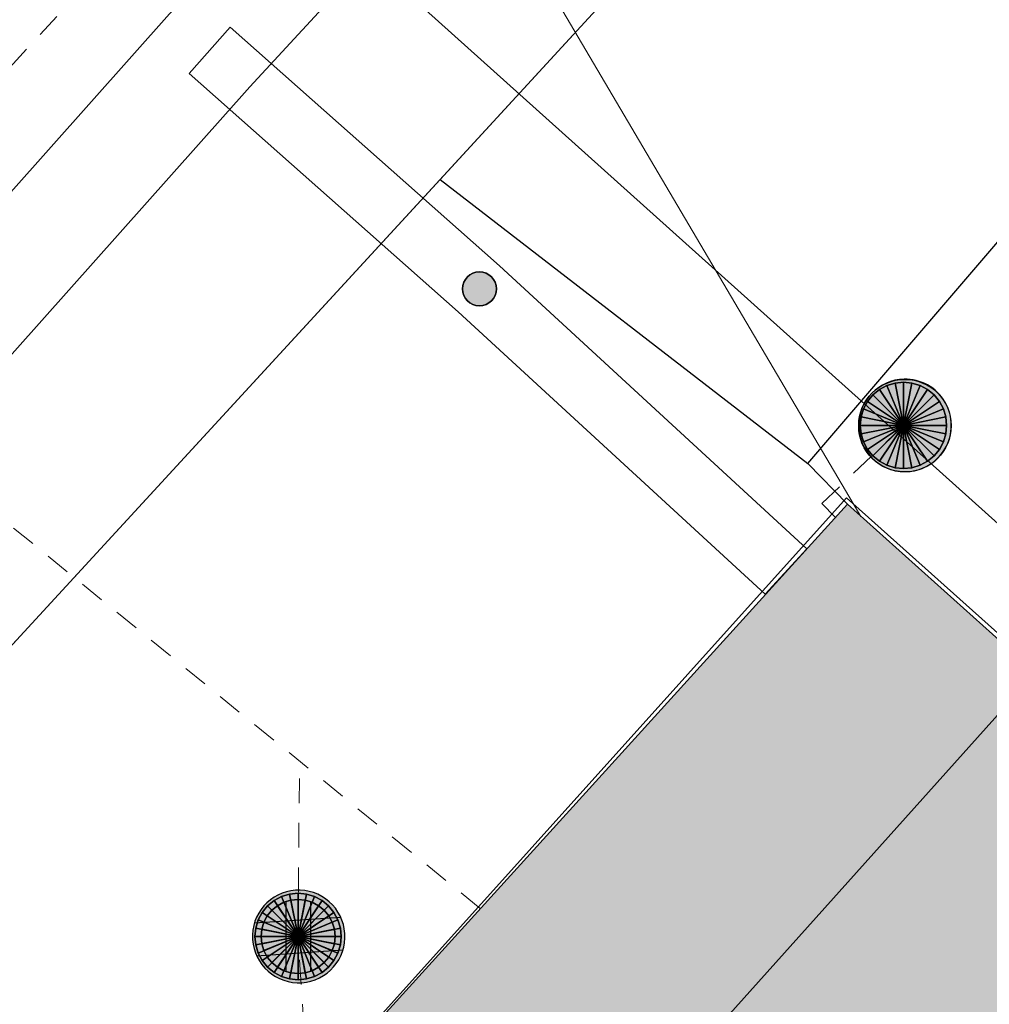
# Model space of a CAD drawing. Header units: metres. Extents: x 2695560 to 2696939, y 1260529 to 1262050.
# Tile 35 of 256: x 2695859 to 2695867, y 1260836 to 1260844. Entities that reach past the tile are written whole.
import ezdxf

# ---------------------------------------------------------------- set-up
doc = ezdxf.new("R2010")
doc.units = ezdxf.units.M
doc.linetypes.add('AUSGEZOGEN', pattern=[0])
doc.linetypes.add('VERDECKT2_S2', pattern=[0.36, 0.2, -0.16])
for name, color, linetype in [('XR$1$AV_Gebäudeflächen (BB)', 7, 'AUSGEZOGEN'), ('XR$1$AV_Linien (BB)', 7, 'AUSGEZOGEN'), ('XR$1$AW_LK_Schachtdeckel', 24, 'AUSGEZOGEN'), ('XR$1$EW_LK_Knoten', 1, 'AUSGEZOGEN'), ('XR$1$Liegenschaftsgrenzen', 7, 'AUSGEZOGEN'), ('XR$1$PFAW', 255, 'AUSGEZOGEN'), ('XR$1$RAEW', 8, 'AUSGEZOGEN'), ('XR$1$RP_Abstandslinie', 7, 'AUSGEZOGEN')]:
    doc.layers.add(name, color=color, linetype=linetype)
for name, color, linetype, lineweight in [('XR$2$ABW-Linie-R-ungenau', 4, 'VERDECKT2_S2', 18), ('XR$2$ABW-Punkt', 6, 'AUSGEZOGEN', 18), ('XR$2$ELE-Flaeche-oberirdisch', 1, 'AUSGEZOGEN', 18), ('XR$2$ELE-LinieAnker_Strebe', 1, 'AUSGEZOGEN', 18), ('XR$2$ELE-LinieFlaeche-genau', 1, 'AUSGEZOGEN', 18), ('XR$2$ELE-LinieFlaeche-ungenau', 1, 'VERDECKT2_S2', 18), ('XR$2$KOM-Linie-U-genau', 91, 'AUSGEZOGEN', 18)]:
    doc.layers.add(name, color=color, linetype=linetype, lineweight=lineweight)

# ---------------------------------------------------------------- blocks, each defined once
blk = doc.blocks.new('COMPLEXOBJECT_444')
at = {"layer": 'XR$1$AV_Linien (BB)', "color": 7, "linetype": 'AUSGEZOGEN', "transparency": 33554687}
blk.add_line((5867.621, 10843.833), (5866.4, 10844.92), dxfattribs=at)
for centre, radius, start, end in [((5865.2431, 10843.272), 2.2174, 97.59433, 138.20021), ((5865.0193, 10843.4663), 2.0049, 46.47504, 91.98045)]:
    blk.add_arc(centre, radius, start, end, dxfattribs=at)
blk = doc.blocks.new('BAW2090')
at = {"layer": 'XR$1$PFAW', "lineweight": 25, "transparency": 33554687}
blk.add_hatch(color=7, dxfattribs=at).paths.add_polyline_path([(0.5, 0), (0.49, 0.101), (0.459, 0.197), (0.41, 0.286), (0.344, 0.362), (0.264, 0.424), (0.174, 0.469), (0.076, 0.494), (-0.025, 0.499), (-0.125, 0.484), (-0.22, 0.449), (-0.306, 0.395), (-0.379, 0.326), (-0.437, 0.243), (-0.477, 0.15), (-0.497, 0.051), (-0.497, -0.051), (-0.477, -0.15), (-0.437, -0.243), (-0.379, -0.326), (-0.306, -0.395), (-0.22, -0.449), (-0.125, -0.484), (-0.025, -0.499), (0.076, -0.494), (0.174, -0.469), (0.264, -0.424), (0.344, -0.362), (0.41, -0.286), (0.459, -0.197), (0.49, -0.101)])
at = {"lineweight": 25, "transparency": 33554687}
for p, q in [((-0.177, 0.468), (-0.177, -0.468)), ((0.179, 0.467), (0.177, -0.468))]:
    blk.add_line(p, q, dxfattribs=at)
for start, end in [(90, 180), (0, 90), (180, 270), (270, 0)]:
    blk.add_arc((0, 0), 0.5, start, end, dxfattribs=at)
blk = doc.blocks.new('BAW2082')
at = {"layer": 'XR$1$PFAW', "transparency": 33554687}
blk.add_hatch(color=7, dxfattribs=at).paths.add_polyline_path([(0.509, -0.003), (0.499, 0.098), (0.469, 0.194), (0.42, 0.283), (0.354, 0.359), (0.274, 0.421), (0.183, 0.466), (0.085, 0.491), (-0.016, 0.496), (-0.116, 0.481), (-0.211, 0.446), (-0.297, 0.392), (-0.37, 0.323), (-0.428, 0.24), (-0.468, 0.147), (-0.488, 0.047), (-0.488, -0.054), (-0.468, -0.153), (-0.428, -0.246), (-0.37, -0.329), (-0.297, -0.398), (-0.211, -0.452), (-0.116, -0.487), (-0.016, -0.502), (0.085, -0.497), (0.183, -0.472), (0.274, -0.427), (0.354, -0.366), (0.42, -0.289), (0.469, -0.2), (0.499, -0.104)])
at = {"transparency": 33554687}
for start, end in [(91.1948, 268.8052), (268.8052, 91.1948)]:
    blk.add_arc((0.01, 0), 0.5, start, end, dxfattribs=at)
at = {"layer": 'XR$1$PFAW', "transparency": 33554687}
blk.add_circle((0.009, -0.003), 0.5, dxfattribs=at)
blk = doc.blocks.new('BEW957')
at = {"layer": 'XR$1$RAEW', "transparency": 33554687}
blk.add_hatch(color=1, dxfattribs=at).paths.add_polyline_path([(-0.5, 0), (-0.497, -0.051), (-0.49, -0.101), (-0.477, -0.15), (-0.459, -0.197), (-0.437, -0.243), (-0.41, -0.286), (-0.379, -0.326), (-0.344, -0.362), (-0.306, -0.395), (-0.264, -0.424), (-0.22, -0.449), (-0.174, -0.469), (-0.125, -0.484), (-0.076, -0.494), (-0.025, -0.499), (0.025, -0.499), (0.076, -0.494), (0.125, -0.484), (0.174, -0.469), (0.22, -0.449), (0.264, -0.424), (0.306, -0.395), (0.344, -0.362), (0.379, -0.326), (0.41, -0.286), (0.437, -0.243), (0.459, -0.197), (0.477, -0.15), (0.49, -0.101), (0.497, -0.051), (0.5, 0), (0.497, 0.051), (0.49, 0.101), (0.477, 0.15), (0.459, 0.197), (0.437, 0.243), (0.41, 0.286), (0.379, 0.326), (0.344, 0.362), (0.306, 0.395), (0.264, 0.424), (0.22, 0.449), (0.174, 0.469), (0.125, 0.484), (0.076, 0.494), (0.025, 0.499), (-0.025, 0.499), (-0.076, 0.494), (-0.125, 0.484), (-0.174, 0.469), (-0.22, 0.449), (-0.264, 0.424), (-0.306, 0.395), (-0.344, 0.362), (-0.379, 0.326), (-0.41, 0.286), (-0.437, 0.243), (-0.459, 0.197), (-0.477, 0.15), (-0.49, 0.101), (-0.497, 0.051)])
at = {"color": 1, "transparency": 33554687}
for start, end in [(90, 180), (0, 90), (180, 270), (270, 0)]:
    blk.add_arc((0, 0), 0.5, start, end, dxfattribs=at)
at = {"layer": 'XR$1$RAEW', "color": 1, "transparency": 33554687}
blk.add_circle((0, 0), 0.5, dxfattribs=at)
blk = doc.blocks.new('ABW-OELABSCHEIDER')
at = {"layer": 'XR$2$ABW-Punkt', "linetype": 'AUSGEZOGEN', "lineweight": 25, "transparency": 33554687}
for p, q in [((-100, 282.8, 2500), (-100, -282.8, 2500)), ((100, 282.8, 2500), (100, -282.8, 2500))]:
    blk.add_line(p, q, dxfattribs=at)
for points in [[(-166.7, 249.4, 2500), (0, 0, 2500), (-212.1, 212.1, 2500)], [(-166.7, 249.4), (0, 0), (-212.1, 212.1)], [(-166.7, 249.4, 2500), (-166.7, 249.4), (-212.1, 212.1), (-212.1, 212.1, 2500)], [(-114.8, 277.2, 2500), (0, 0, 2500), (-166.7, 249.4, 2500)], [(-114.8, 277.2), (0, 0), (-166.7, 249.4)], [(-114.8, 277.2, 2500), (-114.8, 277.2), (-166.7, 249.4), (-166.7, 249.4, 2500)], [(-58.5, 294.2, 2500), (0, 0, 2500), (-114.8, 277.2, 2500)], [(-58.5, 294.2), (0, 0), (-114.8, 277.2)], [(-58.5, 294.2, 2500), (-58.5, 294.2), (-114.8, 277.2), (-114.8, 277.2, 2500)], [(0, 300, 2500), (0, 0, 2500), (-58.5, 294.2, 2500)], [(0, 300), (0, 0), (-58.5, 294.2)], [(0, 300, 2500), (0, 300), (-58.5, 294.2), (-58.5, 294.2, 2500)], [(58.5, 294.2, 2500), (0, 0, 2500), (0, 300, 2500)], [(58.5, 294.2), (0, 0), (0, 300)], [(58.5, 294.2, 2500), (58.5, 294.2), (0, 300), (0, 300, 2500)], [(114.8, 277.2, 2500), (0, 0, 2500), (58.5, 294.2, 2500)], [(114.8, 277.2), (0, 0), (58.5, 294.2)], [(166.7, 249.4, 2500), (0, 0, 2500), (114.8, 277.2, 2500)], [(166.7, 249.4), (0, 0), (114.8, 277.2)], [(212.1, 212.1, 2500), (0, 0, 2500), (166.7, 249.4, 2500)], [(212.1, 212.1), (0, 0), (166.7, 249.4)], [(114.8, 277.2, 2500), (114.8, 277.2), (58.5, 294.2), (58.5, 294.2, 2500)], [(166.7, 249.4, 2500), (166.7, 249.4), (114.8, 277.2), (114.8, 277.2, 2500)], [(212.1, 212.1, 2500), (212.1, 212.1), (166.7, 249.4), (166.7, 249.4, 2500)], [(-249.4, 166.7, 2500), (0, 0, 2500), (-277.2, 114.8, 2500)], [(-249.4, 166.7), (0, 0), (-277.2, 114.8)], [(-249.4, 166.7, 2500), (-249.4, 166.7), (-277.2, 114.8), (-277.2, 114.8, 2500)], [(-212.1, 212.1, 2500), (0, 0, 2500), (-249.4, 166.7, 2500)], [(-212.1, 212.1), (0, 0), (-249.4, 166.7)], [(-212.1, 212.1, 2500), (-212.1, 212.1), (-249.4, 166.7), (-249.4, 166.7, 2500)], [(249.4, 166.7, 2500), (0, 0, 2500), (212.1, 212.1, 2500)], [(249.4, 166.7), (0, 0), (212.1, 212.1)], [(277.2, 114.8, 2500), (0, 0, 2500), (249.4, 166.7, 2500)], [(277.2, 114.8), (0, 0), (249.4, 166.7)], [(249.4, 166.7, 2500), (249.4, 166.7), (212.1, 212.1), (212.1, 212.1, 2500)], [(277.2, 114.8, 2500), (277.2, 114.8), (249.4, 166.7), (249.4, 166.7, 2500)], [(-277.2, 114.8, 2500), (0, 0, 2500), (-294.2, 58.5, 2500)], [(-277.2, 114.8), (0, 0), (-294.2, 58.5)], [(-277.2, 114.8, 2500), (-277.2, 114.8), (-294.2, 58.5), (-294.2, 58.5, 2500)], [(294.2, 58.5, 2500), (0, 0, 2500), (277.2, 114.8, 2500)], [(294.2, 58.5), (0, 0), (277.2, 114.8)], [(294.2, 58.5, 2500), (294.2, 58.5), (277.2, 114.8), (277.2, 114.8, 2500)], [(-294.2, 58.5, 2500), (0, 0, 2500), (-300, 0, 2500)], [(-294.2, 58.5), (0, 0), (-300, 0)], [(-294.2, 58.5, 2500), (-294.2, 58.5), (-300, 0), (-300, 0, 2500)], [(300, 0, 2500), (0, 0, 2500), (294.2, 58.5, 2500)], [(300, 0), (0, 0), (294.2, 58.5)], [(300, 0, 2500), (300, 0), (294.2, 58.5), (294.2, 58.5, 2500)], [(-300, 0, 2500), (0, 0, 2500), (-294.2, -58.5, 2500)], [(-300, 0), (0, 0), (-294.2, -58.5)], [(-300, 0, 2500), (-300, 0), (-294.2, -58.5), (-294.2, -58.5, 2500)], [(-294.2, -58.5, 2500), (0, 0, 2500), (-277.2, -114.8, 2500)], [(-294.2, -58.5), (0, 0), (-277.2, -114.8)], [(-294.2, -58.5, 2500), (-294.2, -58.5), (-277.2, -114.8), (-277.2, -114.8, 2500)], [(-277.2, -114.8, 2500), (0, 0, 2500), (-249.4, -166.7, 2500)], [(-277.2, -114.8), (0, 0), (-249.4, -166.7)], [(-249.4, -166.7, 2500), (0, 0, 2500), (-212.1, -212.1, 2500)], [(-249.4, -166.7), (0, 0), (-212.1, -212.1)], [(-212.1, -212.1, 2500), (0, 0, 2500), (-166.7, -249.4, 2500)], [(-212.1, -212.1), (0, 0), (-166.7, -249.4)], [(-166.7, -249.4, 2500), (0, 0, 2500), (-114.8, -277.2, 2500)], [(-166.7, -249.4), (0, 0), (-114.8, -277.2)], [(-114.8, -277.2, 2500), (0, 0, 2500), (-58.5, -294.2, 2500)], [(-114.8, -277.2), (0, 0), (-58.5, -294.2)], [(-58.5, -294.2, 2500), (0, 0, 2500), (0, -300, 2500)], [(-58.5, -294.2), (0, 0), (0, -300)], [(0, -300, 2500), (0, 0, 2500), (58.5, -294.2, 2500)], [(58.5, -294.2, 2500), (0, 0, 2500), (114.8, -277.2, 2500)], [(114.8, -277.2, 2500), (0, 0, 2500), (166.7, -249.4, 2500)], [(166.7, -249.4, 2500), (0, 0, 2500), (212.1, -212.1, 2500)], [(212.1, -212.1, 2500), (0, 0, 2500), (249.4, -166.7, 2500)], [(249.4, -166.7, 2500), (0, 0, 2500), (277.2, -114.8, 2500)], [(277.2, -114.8, 2500), (0, 0, 2500), (294.2, -58.5, 2500)], [(294.2, -58.5, 2500), (0, 0, 2500), (300, 0, 2500)], [(0, -300), (0, 0), (58.5, -294.2)], [(58.5, -294.2), (0, 0), (114.8, -277.2)], [(114.8, -277.2), (0, 0), (166.7, -249.4)], [(166.7, -249.4), (0, 0), (212.1, -212.1)], [(212.1, -212.1), (0, 0), (249.4, -166.7)], [(249.4, -166.7), (0, 0), (277.2, -114.8)], [(277.2, -114.8), (0, 0), (294.2, -58.5)], [(294.2, -58.5), (0, 0), (300, 0)], [(277.2, -114.8, 2500), (277.2, -114.8), (294.2, -58.5), (294.2, -58.5, 2500)], [(294.2, -58.5, 2500), (294.2, -58.5), (300, 0), (300, 0, 2500)], [(-277.2, -114.8, 2500), (-277.2, -114.8), (-249.4, -166.7), (-249.4, -166.7, 2500)], [(249.4, -166.7, 2500), (249.4, -166.7), (277.2, -114.8), (277.2, -114.8, 2500)], [(-249.4, -166.7, 2500), (-249.4, -166.7), (-212.1, -212.1), (-212.1, -212.1, 2500)], [(-212.1, -212.1, 2500), (-212.1, -212.1), (-166.7, -249.4), (-166.7, -249.4, 2500)], [(166.7, -249.4, 2500), (166.7, -249.4), (212.1, -212.1), (212.1, -212.1, 2500)], [(212.1, -212.1, 2500), (212.1, -212.1), (249.4, -166.7), (249.4, -166.7, 2500)], [(-166.7, -249.4, 2500), (-166.7, -249.4), (-114.8, -277.2), (-114.8, -277.2, 2500)], [(-114.8, -277.2, 2500), (-114.8, -277.2), (-58.5, -294.2), (-58.5, -294.2, 2500)], [(-58.5, -294.2, 2500), (-58.5, -294.2), (0, -300), (0, -300, 2500)], [(0, -300, 2500), (0, -300), (58.5, -294.2), (58.5, -294.2, 2500)], [(58.5, -294.2, 2500), (58.5, -294.2), (114.8, -277.2), (114.8, -277.2, 2500)], [(114.8, -277.2, 2500), (114.8, -277.2), (166.7, -249.4), (166.7, -249.4, 2500)]]:
    blk.add_3dface(points, dxfattribs=at)
blk = doc.blocks.new('ABW-KONTROLLSCHACHT')
at = {"layer": 'XR$2$ABW-Punkt', "linetype": 'AUSGEZOGEN', "lineweight": 25, "transparency": 33554687}
for points in [[(-133.9, 323.4, 2500), (0, 0, 2500), (-194.4, 291, 2500)], [(-133.9, 323.4), (0, 0), (-194.4, 291)], [(-133.9, 323.4, 2500), (-133.9, 323.4), (-194.4, 291), (-194.4, 291, 2500)], [(-68.3, 343.3, 2500), (0, 0, 2500), (-133.9, 323.4, 2500)], [(-68.3, 343.3), (0, 0), (-133.9, 323.4)], [(-68.3, 343.3, 2500), (-68.3, 343.3), (-133.9, 323.4), (-133.9, 323.4, 2500)], [(0, 350, 2500), (0, 0, 2500), (-68.3, 343.3, 2500)], [(0, 350), (0, 0), (-68.3, 343.3)], [(0, 350, 2500), (0, 350), (-68.3, 343.3), (-68.3, 343.3, 2500)], [(68.3, 343.3, 2500), (0, 0, 2500), (0, 350, 2500)], [(68.3, 343.3), (0, 0), (0, 350)], [(68.3, 343.3, 2500), (68.3, 343.3), (0, 350), (0, 350, 2500)], [(133.9, 323.4, 2500), (0, 0, 2500), (68.3, 343.3, 2500)], [(133.9, 323.4), (0, 0), (68.3, 343.3)], [(194.4, 291, 2500), (0, 0, 2500), (133.9, 323.4, 2500)], [(194.4, 291), (0, 0), (133.9, 323.4)], [(133.9, 323.4, 2500), (133.9, 323.4), (68.3, 343.3), (68.3, 343.3, 2500)], [(194.4, 291, 2500), (194.4, 291), (133.9, 323.4), (133.9, 323.4, 2500)], [(-247.5, 247.5, 2500), (0, 0, 2500), (-291, 194.4, 2500)], [(-247.5, 247.5), (0, 0), (-291, 194.4)], [(-247.5, 247.5, 2500), (-247.5, 247.5), (-291, 194.4), (-291, 194.4, 2500)], [(-194.4, 291, 2500), (0, 0, 2500), (-247.5, 247.5, 2500)], [(-194.4, 291), (0, 0), (-247.5, 247.5)], [(-194.4, 291, 2500), (-194.4, 291), (-247.5, 247.5), (-247.5, 247.5, 2500)], [(247.5, 247.5, 2500), (0, 0, 2500), (194.4, 291, 2500)], [(247.5, 247.5), (0, 0), (194.4, 291)], [(291, 194.4, 2500), (0, 0, 2500), (247.5, 247.5, 2500)], [(291, 194.4), (0, 0), (247.5, 247.5)], [(247.5, 247.5, 2500), (247.5, 247.5), (194.4, 291), (194.4, 291, 2500)], [(291, 194.4, 2500), (291, 194.4), (247.5, 247.5), (247.5, 247.5, 2500)], [(-291, 194.4, 2500), (0, 0, 2500), (-323.4, 133.9, 2500)], [(-291, 194.4), (0, 0), (-323.4, 133.9)], [(-291, 194.4, 2500), (-291, 194.4), (-323.4, 133.9), (-323.4, 133.9, 2500)], [(323.4, 133.9, 2500), (0, 0, 2500), (291, 194.4, 2500)], [(323.4, 133.9), (0, 0), (291, 194.4)], [(323.4, 133.9, 2500), (323.4, 133.9), (291, 194.4), (291, 194.4, 2500)], [(-323.4, 133.9, 2500), (0, 0, 2500), (-343.3, 68.3, 2500)], [(-323.4, 133.9), (0, 0), (-343.3, 68.3)], [(-323.4, 133.9, 2500), (-323.4, 133.9), (-343.3, 68.3), (-343.3, 68.3, 2500)], [(343.3, 68.3, 2500), (0, 0, 2500), (323.4, 133.9, 2500)], [(343.3, 68.3), (0, 0), (323.4, 133.9)], [(343.3, 68.3, 2500), (343.3, 68.3), (323.4, 133.9), (323.4, 133.9, 2500)], [(-343.3, 68.3, 2500), (0, 0, 2500), (-350, 0, 2500)], [(-343.3, 68.3), (0, 0), (-350, 0)], [(-343.3, 68.3, 2500), (-343.3, 68.3), (-350, 0), (-350, 0, 2500)], [(-350, 0, 2500), (0, 0, 2500), (-343.3, -68.3, 2500)], [(-350, 0), (0, 0), (-343.3, -68.3)], [(-343.3, -68.3, 2500), (0, 0, 2500), (-323.4, -133.9, 2500)], [(-343.3, -68.3), (0, 0), (-323.4, -133.9)], [(-323.4, -133.9, 2500), (0, 0, 2500), (-291, -194.4, 2500)], [(-323.4, -133.9), (0, 0), (-291, -194.4)], [(-291, -194.4, 2500), (0, 0, 2500), (-247.5, -247.5, 2500)], [(-291, -194.4), (0, 0), (-247.5, -247.5)], [(-247.5, -247.5, 2500), (0, 0, 2500), (-194.4, -291, 2500)], [(-247.5, -247.5), (0, 0), (-194.4, -291)], [(-194.4, -291, 2500), (0, 0, 2500), (-133.9, -323.4, 2500)], [(-194.4, -291), (0, 0), (-133.9, -323.4)], [(-133.9, -323.4, 2500), (0, 0, 2500), (-68.3, -343.3, 2500)], [(-133.9, -323.4), (0, 0), (-68.3, -343.3)], [(-68.3, -343.3, 2500), (0, 0, 2500), (0, -350, 2500)], [(-68.3, -343.3), (0, 0), (0, -350)], [(350, 0, 2500), (0, 0, 2500), (343.3, 68.3, 2500)], [(350, 0), (0, 0), (343.3, 68.3)], [(0, -350, 2500), (0, 0, 2500), (68.3, -343.3, 2500)], [(68.3, -343.3, 2500), (0, 0, 2500), (133.9, -323.4, 2500)], [(133.9, -323.4, 2500), (0, 0, 2500), (194.4, -291, 2500)], [(194.4, -291, 2500), (0, 0, 2500), (247.5, -247.5, 2500)], [(247.5, -247.5, 2500), (0, 0, 2500), (291, -194.4, 2500)], [(291, -194.4, 2500), (0, 0, 2500), (323.4, -133.9, 2500)], [(323.4, -133.9, 2500), (0, 0, 2500), (343.3, -68.3, 2500)], [(343.3, -68.3, 2500), (0, 0, 2500), (350, 0, 2500)], [(0, -350), (0, 0), (68.3, -343.3)], [(68.3, -343.3), (0, 0), (133.9, -323.4)], [(133.9, -323.4), (0, 0), (194.4, -291)], [(194.4, -291), (0, 0), (247.5, -247.5)], [(247.5, -247.5), (0, 0), (291, -194.4)], [(291, -194.4), (0, 0), (323.4, -133.9)], [(323.4, -133.9), (0, 0), (343.3, -68.3)], [(343.3, -68.3), (0, 0), (350, 0)], [(350, 0, 2500), (350, 0), (343.3, 68.3), (343.3, 68.3, 2500)], [(-350, 0, 2500), (-350, 0), (-343.3, -68.3), (-343.3, -68.3, 2500)], [(-343.3, -68.3, 2500), (-343.3, -68.3), (-323.4, -133.9), (-323.4, -133.9, 2500)], [(323.4, -133.9, 2500), (323.4, -133.9), (343.3, -68.3), (343.3, -68.3, 2500)], [(343.3, -68.3, 2500), (343.3, -68.3), (350, 0), (350, 0, 2500)], [(-323.4, -133.9, 2500), (-323.4, -133.9), (-291, -194.4), (-291, -194.4, 2500)], [(291, -194.4, 2500), (291, -194.4), (323.4, -133.9), (323.4, -133.9, 2500)], [(-291, -194.4, 2500), (-291, -194.4), (-247.5, -247.5), (-247.5, -247.5, 2500)], [(247.5, -247.5, 2500), (247.5, -247.5), (291, -194.4), (291, -194.4, 2500)], [(-247.5, -247.5, 2500), (-247.5, -247.5), (-194.4, -291), (-194.4, -291, 2500)], [(-194.4, -291, 2500), (-194.4, -291), (-133.9, -323.4), (-133.9, -323.4, 2500)], [(133.9, -323.4, 2500), (133.9, -323.4), (194.4, -291), (194.4, -291, 2500)], [(194.4, -291, 2500), (194.4, -291), (247.5, -247.5), (247.5, -247.5, 2500)], [(-133.9, -323.4, 2500), (-133.9, -323.4), (-68.3, -343.3), (-68.3, -343.3, 2500)], [(-68.3, -343.3, 2500), (-68.3, -343.3), (0, -350), (0, -350, 2500)], [(0, -350, 2500), (0, -350), (68.3, -343.3), (68.3, -343.3, 2500)], [(68.3, -343.3, 2500), (68.3, -343.3), (133.9, -323.4), (133.9, -323.4, 2500)]]:
    blk.add_3dface(points, dxfattribs=at)
blk = doc.blocks.new('ABW-DECKEL')
at = {"layer": 'XR$2$ABW-Punkt', "linetype": 'AUSGEZOGEN', "lineweight": 25, "transparency": 33554687}
for points in [[(-133.9, 323.4, 2500), (0, 0, 2500), (-194.4, 291, 2500)], [(-133.9, 323.4), (0, 0), (-194.4, 291)], [(-133.9, 323.4, 2500), (-133.9, 323.4), (-194.4, 291), (-194.4, 291, 2500)], [(-68.3, 343.3, 2500), (0, 0, 2500), (-133.9, 323.4, 2500)], [(-68.3, 343.3), (0, 0), (-133.9, 323.4)], [(-68.3, 343.3, 2500), (-68.3, 343.3), (-133.9, 323.4), (-133.9, 323.4, 2500)], [(0, 350, 2500), (0, 0, 2500), (-68.3, 343.3, 2500)], [(0, 350), (0, 0), (-68.3, 343.3)], [(0, 350, 2500), (0, 350), (-68.3, 343.3), (-68.3, 343.3, 2500)], [(68.3, 343.3, 2500), (0, 0, 2500), (0, 350, 2500)], [(68.3, 343.3), (0, 0), (0, 350)], [(68.3, 343.3, 2500), (68.3, 343.3), (0, 350), (0, 350, 2500)], [(133.9, 323.4, 2500), (0, 0, 2500), (68.3, 343.3, 2500)], [(133.9, 323.4), (0, 0), (68.3, 343.3)], [(194.4, 291, 2500), (0, 0, 2500), (133.9, 323.4, 2500)], [(194.4, 291), (0, 0), (133.9, 323.4)], [(133.9, 323.4, 2500), (133.9, 323.4), (68.3, 343.3), (68.3, 343.3, 2500)], [(194.4, 291, 2500), (194.4, 291), (133.9, 323.4), (133.9, 323.4, 2500)], [(-247.5, 247.5, 2500), (0, 0, 2500), (-291, 194.4, 2500)], [(-247.5, 247.5), (0, 0), (-291, 194.4)], [(-247.5, 247.5, 2500), (-247.5, 247.5), (-291, 194.4), (-291, 194.4, 2500)], [(-194.4, 291, 2500), (0, 0, 2500), (-247.5, 247.5, 2500)], [(-194.4, 291), (0, 0), (-247.5, 247.5)], [(-194.4, 291, 2500), (-194.4, 291), (-247.5, 247.5), (-247.5, 247.5, 2500)], [(247.5, 247.5, 2500), (0, 0, 2500), (194.4, 291, 2500)], [(247.5, 247.5), (0, 0), (194.4, 291)], [(291, 194.4, 2500), (0, 0, 2500), (247.5, 247.5, 2500)], [(291, 194.4), (0, 0), (247.5, 247.5)], [(247.5, 247.5, 2500), (247.5, 247.5), (194.4, 291), (194.4, 291, 2500)], [(291, 194.4, 2500), (291, 194.4), (247.5, 247.5), (247.5, 247.5, 2500)], [(-291, 194.4, 2500), (0, 0, 2500), (-323.4, 133.9, 2500)], [(-291, 194.4), (0, 0), (-323.4, 133.9)], [(-291, 194.4, 2500), (-291, 194.4), (-323.4, 133.9), (-323.4, 133.9, 2500)], [(323.4, 133.9, 2500), (0, 0, 2500), (291, 194.4, 2500)], [(323.4, 133.9), (0, 0), (291, 194.4)], [(323.4, 133.9, 2500), (323.4, 133.9), (291, 194.4), (291, 194.4, 2500)], [(-323.4, 133.9, 2500), (0, 0, 2500), (-343.3, 68.3, 2500)], [(-323.4, 133.9), (0, 0), (-343.3, 68.3)], [(-323.4, 133.9, 2500), (-323.4, 133.9), (-343.3, 68.3), (-343.3, 68.3, 2500)], [(343.3, 68.3, 2500), (0, 0, 2500), (323.4, 133.9, 2500)], [(343.3, 68.3), (0, 0), (323.4, 133.9)], [(343.3, 68.3, 2500), (343.3, 68.3), (323.4, 133.9), (323.4, 133.9, 2500)], [(-343.3, 68.3, 2500), (0, 0, 2500), (-350, 0, 2500)], [(-343.3, 68.3), (0, 0), (-350, 0)], [(-343.3, 68.3, 2500), (-343.3, 68.3), (-350, 0), (-350, 0, 2500)], [(-350, 0, 2500), (0, 0, 2500), (-343.3, -68.3, 2500)], [(-350, 0), (0, 0), (-343.3, -68.3)], [(-343.3, -68.3, 2500), (0, 0, 2500), (-323.4, -133.9, 2500)], [(-343.3, -68.3), (0, 0), (-323.4, -133.9)], [(-323.4, -133.9, 2500), (0, 0, 2500), (-291, -194.4, 2500)], [(-323.4, -133.9), (0, 0), (-291, -194.4)], [(-291, -194.4, 2500), (0, 0, 2500), (-247.5, -247.5, 2500)], [(-291, -194.4), (0, 0), (-247.5, -247.5)], [(-247.5, -247.5, 2500), (0, 0, 2500), (-194.4, -291, 2500)], [(-247.5, -247.5), (0, 0), (-194.4, -291)], [(-194.4, -291, 2500), (0, 0, 2500), (-133.9, -323.4, 2500)], [(-194.4, -291), (0, 0), (-133.9, -323.4)], [(-133.9, -323.4, 2500), (0, 0, 2500), (-68.3, -343.3, 2500)], [(-133.9, -323.4), (0, 0), (-68.3, -343.3)], [(-68.3, -343.3, 2500), (0, 0, 2500), (0, -350, 2500)], [(-68.3, -343.3), (0, 0), (0, -350)], [(350, 0, 2500), (0, 0, 2500), (343.3, 68.3, 2500)], [(350, 0), (0, 0), (343.3, 68.3)], [(0, -350, 2500), (0, 0, 2500), (68.3, -343.3, 2500)], [(68.3, -343.3, 2500), (0, 0, 2500), (133.9, -323.4, 2500)], [(133.9, -323.4, 2500), (0, 0, 2500), (194.4, -291, 2500)], [(194.4, -291, 2500), (0, 0, 2500), (247.5, -247.5, 2500)], [(247.5, -247.5, 2500), (0, 0, 2500), (291, -194.4, 2500)], [(291, -194.4, 2500), (0, 0, 2500), (323.4, -133.9, 2500)], [(323.4, -133.9, 2500), (0, 0, 2500), (343.3, -68.3, 2500)], [(343.3, -68.3, 2500), (0, 0, 2500), (350, 0, 2500)], [(0, -350), (0, 0), (68.3, -343.3)], [(68.3, -343.3), (0, 0), (133.9, -323.4)], [(133.9, -323.4), (0, 0), (194.4, -291)], [(194.4, -291), (0, 0), (247.5, -247.5)], [(247.5, -247.5), (0, 0), (291, -194.4)], [(291, -194.4), (0, 0), (323.4, -133.9)], [(323.4, -133.9), (0, 0), (343.3, -68.3)], [(343.3, -68.3), (0, 0), (350, 0)], [(350, 0, 2500), (350, 0), (343.3, 68.3), (343.3, 68.3, 2500)], [(-350, 0, 2500), (-350, 0), (-343.3, -68.3), (-343.3, -68.3, 2500)], [(-343.3, -68.3, 2500), (-343.3, -68.3), (-323.4, -133.9), (-323.4, -133.9, 2500)], [(323.4, -133.9, 2500), (323.4, -133.9), (343.3, -68.3), (343.3, -68.3, 2500)], [(343.3, -68.3, 2500), (343.3, -68.3), (350, 0), (350, 0, 2500)], [(-323.4, -133.9, 2500), (-323.4, -133.9), (-291, -194.4), (-291, -194.4, 2500)], [(291, -194.4, 2500), (291, -194.4), (323.4, -133.9), (323.4, -133.9, 2500)], [(-291, -194.4, 2500), (-291, -194.4), (-247.5, -247.5), (-247.5, -247.5, 2500)], [(247.5, -247.5, 2500), (247.5, -247.5), (291, -194.4), (291, -194.4, 2500)], [(-247.5, -247.5, 2500), (-247.5, -247.5), (-194.4, -291), (-194.4, -291, 2500)], [(-194.4, -291, 2500), (-194.4, -291), (-133.9, -323.4), (-133.9, -323.4, 2500)], [(133.9, -323.4, 2500), (133.9, -323.4), (194.4, -291), (194.4, -291, 2500)], [(194.4, -291, 2500), (194.4, -291), (247.5, -247.5), (247.5, -247.5, 2500)], [(-133.9, -323.4, 2500), (-133.9, -323.4), (-68.3, -343.3), (-68.3, -343.3, 2500)], [(-68.3, -343.3, 2500), (-68.3, -343.3), (0, -350), (0, -350, 2500)], [(0, -350, 2500), (0, -350), (68.3, -343.3), (68.3, -343.3, 2500)], [(68.3, -343.3, 2500), (68.3, -343.3), (133.9, -323.4), (133.9, -323.4, 2500)]]:
    blk.add_3dface(points, dxfattribs=at)

msp = doc.modelspace()

# ---------------------------------------------------------------- hatches: boundary and pattern name
at = {"layer": 'XR$1$AV_Gebäudeflächen (BB)', "true_color": 0xd2d2d2, "transparency": 33554687}
msp.add_hatch(color=254, dxfattribs=at).paths.add_polyline_path([(2695873.877, 1260832.499), (2695869.471, 1260836.452), (2695865.83, 1260839.718), (2695857.758, 1260830.831), (2695857.612, 1260830.67), (2695859.781, 1260828.714), (2695859.278, 1260828.156), (2695866.484, 1260821.657), (2695875.196, 1260831.316)])

# ---------------------------------------------------------------- linework, layer by layer
at = {"layer": 'XR$1$AV_Linien (BB)', "color": 7, "linetype": 'AUSGEZOGEN', "transparency": 33554687}
for p, q in [((2695864.56, 1260844.56), (2695862.526, 1260842.349)), ((2695865.507, 1260840.047), (2695868.591, 1260843.643)), ((2695862.526, 1260842.349), (2695854.553, 1260833.682)), ((2695862.526, 1260842.349), (2695865.507, 1260840.047)), ((2695865.83, 1260839.718), (2695865.507, 1260840.047)), ((2695857.758, 1260830.831), (2695865.83, 1260839.718)), ((2695865.83, 1260839.718), (2695869.471, 1260836.452))]:
    msp.add_line(p, q, dxfattribs=at)
at = {"layer": 'XR$1$Liegenschaftsgrenzen', "color": 7, "linetype": 'AUSGEZOGEN', "transparency": 33554687}
msp.add_line((2695850.731, 1260829.528), (2695864.56, 1260844.56), dxfattribs=at)
at = {"layer": 'XR$1$RP_Abstandslinie', "color": 7, "linetype": 'AUSGEZOGEN', "transparency": 33554687}
msp.add_line((2695865.82, 1260839.77), (2695843.9985, 1260815.5309), dxfattribs=at)
msp.add_lwpolyline([(2695897.1064, 1260787.7791), (2695908.02, 1260802.06), (2695865.82, 1260839.77)], dxfattribs=at)
at = {"layer": 'XR$2$ABW-Linie-R-ungenau', "linetype": 'VERDECKT2_S2', "transparency": 33554687}
for p, q in [((2695861.375, 1260836.215), (2695861.386, 1260837.593)), ((2695861.448, 1260835.108), (2695861.375, 1260836.215))]:
    msp.add_line(p, q, dxfattribs=at)
for points in [[(2695862.852, 1260836.442), (2695855.936, 1260842.077), (2695855.913, 1260842.601)], [(2695866.283, 1260840.356), (2695865.621, 1260839.722), (2695865.73, 1260839.613)]]:
    msp.add_lwpolyline(points, dxfattribs=at)
at = {"layer": 'XR$2$ELE-Flaeche-oberirdisch', "transparency": 33554687}
msp.add_lwpolyline([(2695849.229, 1260830.12), (2695850.658, 1260831.679), (2695853.087, 1260834.33), (2695856.141, 1260837.664), (2695860.985, 1260843.098), (2695864.817, 1260847.248), (2695866.886, 1260849.568), (2695866.237, 1260850.163), (2695864.165, 1260847.84), (2695860.333, 1260843.69), (2695855.489, 1260838.254), (2695852.439, 1260834.924), (2695850.01, 1260832.273), (2695848.036, 1260830.12), (2695849.229, 1260830.12)], close=True, dxfattribs=at)
at = {"layer": 'XR$2$ELE-LinieAnker_Strebe', "transparency": 33554687}
msp.add_line((2695861.181, 1260847.68), (2695865.937, 1260839.617), dxfattribs=at)
at = {"layer": 'XR$2$ELE-LinieFlaeche-genau', "linetype": 'AUSGEZOGEN', "transparency": 33554687}
msp.add_lwpolyline([(2695865.1608, 1260838.989), (2695862.6725, 1260841.2764), (2695860.4932, 1260843.2069), (2695860.8248, 1260843.5811), (2695863.0075, 1260841.6476), (2695865.4992, 1260839.357), (2695865.1608, 1260838.989)], close=True, dxfattribs=at)
at = {"layer": 'XR$2$ELE-LinieFlaeche-ungenau', "linetype": 'VERDECKT2_S2', "transparency": 33554687}
msp.add_lwpolyline([(2695852.5684, 1260836.8454), (2695855.9877, 1260840.6799), (2695859.5381, 1260844.5373), (2695859.9059, 1260844.1987), (2695856.3583, 1260840.3441), (2695852.9416, 1260836.5126), (2695852.5684, 1260836.8454)], close=True, dxfattribs=at)
at = {"layer": 'XR$2$KOM-Linie-U-genau', "linetype": 'AUSGEZOGEN', "transparency": 33554687}
msp.add_line((2695860.337, 1260845.581), (2695867.818, 1260838.87), dxfattribs=at)
msp.add_lwpolyline([(2695867.351, 1260838.349), (2695862.677, 1260833.138), (2695862.009, 1260832.394)], dxfattribs=at)

# ---------------------------------------------------------------- block references
at = {"layer": 'XR$1$AV_Linien (BB)', "color": 7, "linetype": 'AUSGEZOGEN', "lineweight": -3, "transparency": 33554687}
msp.add_blockref('COMPLEXOBJECT_444', (2690000.97, 1249999.81), dxfattribs=at)
at = {"layer": 'XR$1$AW_LK_Schachtdeckel', "color": 24, "linetype": 'AUSGEZOGEN', "lineweight": -3, "transparency": 33554687, "xscale": 0.7499999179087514, "yscale": 0.7499999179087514}
msp.add_blockref('BAW2082', (2695866.288, 1260840.356), dxfattribs=at)
at = {"layer": 'XR$1$AW_LK_Schachtdeckel', "color": 24, "linetype": 'AUSGEZOGEN', "lineweight": -3, "transparency": 33554687, "xscale": 0.7499999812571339, "yscale": 0.7499999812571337, "rotation": 93.78263854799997}
msp.add_blockref('BAW2090', (2695861.38, 1260836.215), dxfattribs=at)
at = {"layer": 'XR$1$EW_LK_Knoten', "color": 1, "linetype": 'AUSGEZOGEN', "lineweight": -3, "transparency": 33554687, "xscale": 0.2749999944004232, "yscale": 0.2749999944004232}
msp.add_blockref('BEW957', (2695862.845, 1260841.462), dxfattribs=at)
at = {"layer": 'XR$2$ABW-Punkt', "color": 6, "linetype": 'AUSGEZOGEN', "lineweight": 18, "transparency": 33554687, "xscale": 0.001, "yscale": 0.001, "zscale": 0.001, "rotation": 360}
for name, p in [('ABW-KONTROLLSCHACHT', (2695866.283, 1260840.356)), ('ABW-DECKEL', (2695866.283, 1260840.356)), ('ABW-DECKEL', (2695861.375, 1260836.215)), ('ABW-OELABSCHEIDER', (2695861.375, 1260836.215))]:
    msp.add_blockref(name, p, dxfattribs=at)

doc.saveas('drawing.dxf')
